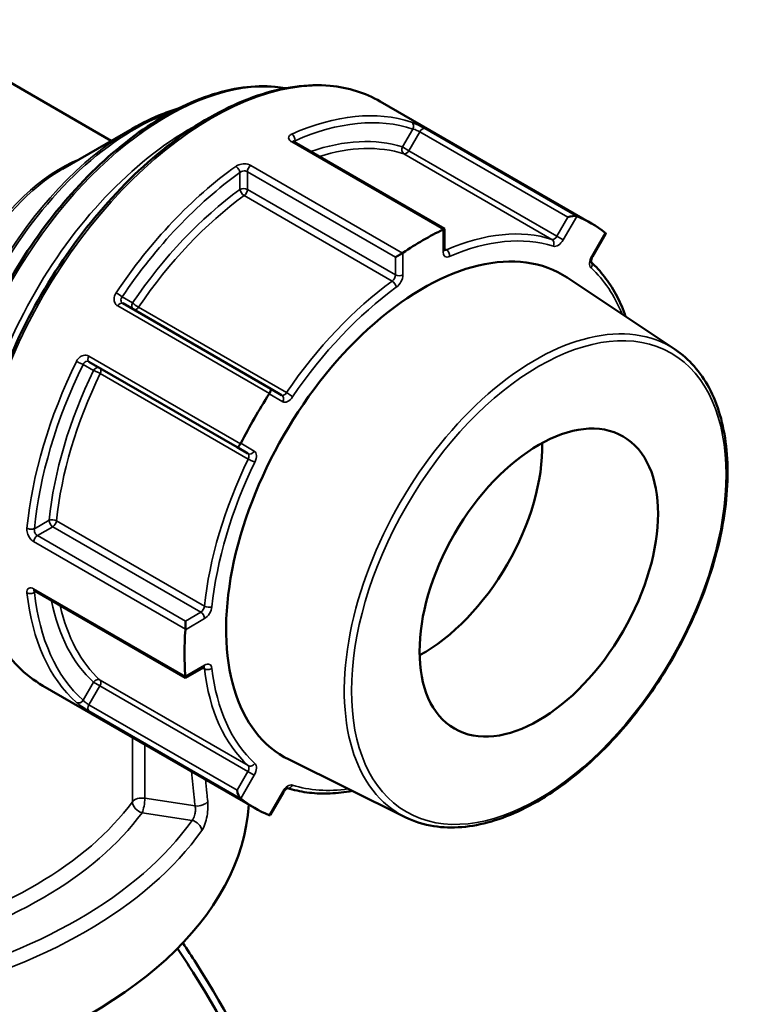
# Model space of a CAD drawing. Header units: millimetres. Extents: x 0 to 926, y 0 to 951.
# Tile 17 of 17: x 754 to 823, y 807 to 900. Entities that reach past the tile are written whole.
import ezdxf

# ---------------------------------------------------------------- set-up
doc = ezdxf.new("R2010")
doc.units = ezdxf.units.MM
doc.layers.add('Visible (ANSI)', color=7, linetype='Continuous', lineweight=50)
doc.layers.add('Visible Narrow (ANSI)', color=7, linetype='Continuous', lineweight=35)

msp = doc.modelspace()

# ---------------------------------------------------------------- linework, layer by layer
at = {"layer": 'Visible (ANSI)'}
for p, q in [((762.893, 888.771), (742.988, 900.263)), ((808.473, 880.93), (788.42, 892.508)), ((758.311, 886.125), (764.892, 889.925)), ((794.529, 880.438), (780.236, 888.69)), ((794.412, 880.37), (794.529, 880.438)), ((794.529, 878.459), (794.529, 880.438)), ((808.56, 877.779), (809.799, 879.925)), ((790.533, 878.13), (789.857, 877.74)), ((816.405, 868.969), (806.161, 875.795)), ((778.028, 865.253), (763.985, 873.361)), ((760.785, 867.818), (774.828, 859.71)), ((779.063, 864.655), (778.028, 865.253)), ((774.828, 859.71), (775.863, 859.113)), ((755.635, 846.08), (769.928, 837.827)), ((769.928, 843.222), (769.928, 842.442)), ((769.928, 837.827), (771.642, 838.817)), ((769.928, 837.963), (769.928, 837.827)), ((776.473, 825.505), (756.42, 837.083)), ((790.798, 824.616), (779.765, 830.075)), ((778.007, 824.859), (779.246, 827.006))]:
    msp.add_line(p, q, dxfattribs=at)
for centre, major_axis, ratio, start_param, end_param in [((806.462, 881.381), (-0.651, -0.174), 0.317837, 3.535152, 5.020129), ((792.473, 853.218), (16, 27.713), 0.57735, 6.19871, 6.367661), ((792.473, 853.218), (16, 27.713), 0.57735, 0.700923, 0.869874), ((809.162, 879.822), (0.651, 0.174), 0.317837, 5.975445, 6.505106), ((792.473, 853.218), (-13.207, -22.876), 0.57735, 3.104526, 6.320252), ((777.778, 864.82), (0.25, 0.433), 0.239146, 4.798209, 6.283185), ((792.473, 853.218), (16, 27.713), 0.57735, 1.486321, 1.655272), ((775.078, 860.143), (-0.25, -0.433), 0.239146, 0, 1.484977), ((792.473, 853.218), (-8, -13.856), 0.57735, 0.757046, 2.384546), ((792.473, 853.218), (16, 27.713), 0.57735, 2.271719, 2.44067), ((724.973, 826.847), (51, 0), 0.57735, 3.079689, 6.248031), ((775.078, 827.022), (0.174, -0.651), 0.317837, 4.404649, 5.889626), ((792.473, 853.218), (-16, -27.713), 0.57735, 6.19871, 6.367661), ((777.778, 825.463), (-0.174, 0.651), 0.317837, 2.919672, 3.449333)]:
    msp.add_ellipse(centre, major_axis=major_axis, ratio=ratio, start_param=start_param, end_param=end_param, dxfattribs=at)
msp.add_ellipse((803.462, 846.874), major_axis=(8, 13.856), ratio=0.57735, dxfattribs=at)
for points, knots in [([(750.832, 844.255), (750.422, 844.739), (750.045, 845.266), (748.684, 847.53), (747.989, 849.581), (747.286, 854.223), (747.292, 856.822), (748.012, 862.285), (748.726, 865.148), (750.787, 870.844), (752.132, 873.676), (755.317, 879.028), (757.156, 881.547), (761.145, 886.022), (763.296, 887.976), (767.699, 891.122), (769.952, 892.311), (774.334, 893.79), (776.465, 894.082), (778.763, 893.865), (779.091, 893.82), (779.414, 893.762)], [4.131017, 4.131017, 4.131017, 4.131017, 4.236488, 4.236488, 4.553095, 4.553095, 4.875486, 4.875486, 5.198296, 5.198296, 5.520616, 5.520616, 5.842752, 5.842752, 6.165131, 6.165131, 6.487996, 6.487996, 6.810029, 6.810029, 6.864557, 6.864557, 6.864557, 6.864557]), ([(756.42, 837.083), (754.713, 838.068), (753.276, 839.517), (751.067, 843.201), (750.308, 845.45), (749.544, 850.538), (749.553, 853.386), (750.346, 859.37), (751.131, 862.506), (753.392, 868.746), (754.867, 871.848), (758.358, 877.711), (760.373, 880.47), (764.745, 885.371), (767.1, 887.511), (771.922, 890.954), (774.388, 892.256), (779.183, 893.875), (781.513, 894.194), (785.388, 893.83), (786.996, 893.33), (788.42, 892.508)], [3.926991, 3.926991, 3.926991, 3.926991, 4.23737, 4.23737, 4.554304, 4.554304, 4.876498, 4.876498, 5.199061, 5.199061, 5.521175, 5.521175, 5.843122, 5.843122, 6.165292, 6.165292, 6.487906, 6.487906, 6.809768, 6.809768, 7.068583, 7.068583, 7.068583, 7.068583]), ([(764.892, 889.925), (765.841, 890.473), (766.792, 890.936), (768.237, 891.506), (768.737, 891.678), (769.233, 891.824)], [0, 0, 0, 0, 0.1570796, 0.1570796, 0.2407902, 0.2407902, 0.2407902, 0.2407902]), ([(780.236, 888.69), (780.217, 888.701), (780.202, 888.711), (780.179, 888.729), (780.172, 888.735), (780.168, 888.74), (780.168, 888.741), (780.168, 888.741)], [0, 0, 0, 0, 0.01571914, 0.01571914, 0.03143828, 0.03143828, 0.03790176, 0.03790176, 0.03790176, 0.03790176]), ([(794.538, 878.384), (794.538, 878.384), (794.538, 878.384), (794.536, 878.389), (794.534, 878.398), (794.53, 878.422), (794.529, 878.439), (794.529, 878.459)], [4.3319005, 4.3319005, 4.3319005, 4.3319005, 4.3982297, 4.3982297, 4.5553093, 4.5553093, 4.712389, 4.712389, 4.712389, 4.712389]), ([(808.429, 877.257), (808.429, 877.257), (808.429, 877.257), (808.429, 877.258), (808.425, 877.267), (808.421, 877.3), (808.419, 877.323), (808.421, 877.38), (808.425, 877.415), (808.441, 877.496), (808.454, 877.541), (808.489, 877.639), (808.512, 877.691), (808.546, 877.754), (808.553, 877.767), (808.56, 877.779)], [4.3319, 4.3319, 4.3319, 4.3319, 4.341594, 4.341594, 4.55851, 4.55851, 4.757664, 4.757664, 4.967828, 4.967828, 5.19515, 5.19515, 5.436922, 5.436922, 5.497787, 5.497787, 5.497787, 5.497787]), ([(811.713, 872.096), (811.684, 872.179), (811.654, 872.261), (811.376, 873.008), (811.091, 873.639), (810.447, 874.823), (810.087, 875.377), (809.304, 876.39), (808.881, 876.851), (808.426, 877.268)], [5.0385442, 5.0385442, 5.0385442, 5.0385442, 5.0516593, 5.0516593, 5.1585168, 5.1585168, 5.2653744, 5.2653744, 5.3706141, 5.3706141, 5.3706141, 5.3706141]), ([(816.405, 868.969), (817.721, 868.092), (818.811, 866.854), (820.459, 863.766), (821.002, 861.899), (821.478, 857.717), (821.4, 855.394), (820.627, 850.548), (819.931, 848.025), (817.996, 843.036), (816.759, 840.571), (813.866, 835.942), (812.212, 833.78), (808.649, 829.972), (806.741, 828.328), (802.855, 825.726), (800.878, 824.77), (797.053, 823.66), (795.204, 823.503), (792.55, 823.916), (791.639, 824.2), (790.798, 824.616)], [0.822465, 0.822465, 0.822465, 0.822465, 1.130728, 1.130728, 1.448043, 1.448043, 1.770997, 1.770997, 2.094142, 2.094142, 2.416742, 2.416742, 2.739188, 2.739188, 3.061964, 3.061964, 3.38527, 3.38527, 3.707101, 3.707101, 3.889924, 3.889924, 3.889924, 3.889924]), ([(755.557, 846.113), (755.557, 846.113), (755.558, 846.113), (755.564, 846.112), (755.573, 846.109), (755.599, 846.099), (755.616, 846.091), (755.635, 846.08)], [0.11960254, 0.11960254, 0.11960254, 0.11960254, 0.12606703, 0.12606703, 0.14178653, 0.14178653, 0.15750602, 0.15750602, 0.15750602, 0.15750602]), ([(771.642, 838.817), (771.659, 838.827), (771.674, 838.834), (771.697, 838.843), (771.705, 838.845), (771.711, 838.846), (771.712, 838.846), (771.712, 838.846)], [0, 0, 0, 0, 0.1570796, 0.1570796, 0.3141593, 0.3141593, 0.3804885, 0.3804885, 0.3804885, 0.3804885]), ([(779.246, 827.006), (779.275, 827.057), (779.309, 827.106), (779.378, 827.193), (779.414, 827.232), (779.481, 827.294), (779.513, 827.319), (779.567, 827.354), (779.589, 827.365), (779.62, 827.378), (779.63, 827.38), (779.633, 827.38), (779.633, 827.38), (779.633, 827.38)], [5.497787, 5.497787, 5.497787, 5.497787, 5.746839, 5.746839, 5.99095, 5.99095, 6.221046, 6.221046, 6.432559, 6.432559, 6.631789, 6.631789, 6.663674, 6.663674, 6.663674, 6.663674]), ([(779.622, 827.377), (780.21, 827.192), (780.821, 827.056), (782.09, 826.884), (782.749, 826.85), (784.097, 826.883), (784.786, 826.952), (785.572, 827.085), (785.658, 827.101), (785.744, 827.117)], [2.4833675, 2.4833675, 2.4833675, 2.4833675, 2.5886072, 2.5886072, 2.6954648, 2.6954648, 2.8023223, 2.8023223, 2.8154374, 2.8154374, 2.8154374, 2.8154374]), ([(781.21, 782.297), (781.21, 783.646), (781.102, 785.077), (780.886, 786.576), (780.427, 789.75), (779.48, 793.228), (776.349, 801.381), (773.911, 806.136), (770.541, 811.414), (770.121, 812.053), (769.691, 812.69)], [1.3761747, 1.3761747, 1.3761747, 1.3761747, 1.5205589, 1.5205589, 1.5205589, 1.8262723, 1.8262723, 2.2090074, 2.2090074, 2.2620321, 2.2620321, 2.2620321, 2.2620321]), ([(769.175, 812.159), (769.685, 811.401), (770.183, 810.639), (773.754, 805), (776.28, 800.015), (779.498, 791.499), (780.458, 787.878), (780.909, 784.582), (781.36, 781.287), (781.302, 778.319), (780.388, 774.234), (779.838, 772.839), (778.363, 770.46), (777.438, 769.475), (776.122, 768.559), (775.892, 768.413), (775.656, 768.277)], [-2.26906, -2.26906, -2.26906, -2.26906, -2.209007, -2.209007, -1.826272, -1.826272, -1.520559, -1.520559, -1.520559, -1.214846, -1.214846, -1.022708, -1.022708, -0.830569, -0.830569, -0.791486, -0.791486, -0.791486, -0.791486])]:
    msp.add_open_spline(points, degree=3, knots=knots, dxfattribs=at)
for points in [[(807.066, 881.611), (807.059, 881.614), (807.05, 881.617), (807.042, 881.621)], [(794.412, 880.37), (794.402, 880.365), (794.393, 880.359), (794.383, 880.355)], [(809.785, 880.037), (809.779, 880.042), (809.773, 880.047), (809.766, 880.052)], [(790.564, 878.15), (790.554, 878.143), (790.544, 878.137), (790.533, 878.13)], [(777.902, 864.797), (777.895, 864.785), (777.888, 864.772), (777.88, 864.761)], [(775.18, 860.084), (775.174, 860.072), (775.167, 860.059), (775.16, 860.047)], [(769.928, 842.442), (769.928, 842.429), (769.927, 842.417), (769.927, 842.405)], [(769.927, 837.996), (769.927, 837.985), (769.928, 837.974), (769.928, 837.963)], [(775.16, 826.399), (775.167, 826.394), (775.174, 826.388), (775.18, 826.383)], [(777.88, 824.824), (777.888, 824.821), (777.895, 824.818), (777.902, 824.816)]]:
    msp.add_open_spline(points, degree=3, dxfattribs=at)
at = {"layer": 'Visible Narrow (ANSI)'}
for p, q in [((791.514, 889.893), (790.53, 888.189)), ((791.134, 887.84), (792.169, 889.633)), ((792.169, 889.633), (806.212, 881.525)), ((807.042, 881.621), (792.646, 889.932)), ((780.016, 888.681), (794.412, 880.37)), ((780.339, 888.63), (780.339, 888.786)), ((791.134, 887.84), (790.53, 888.189)), ((790.667, 887.537), (804.71, 879.429)), ((805.177, 879.732), (791.134, 887.84)), ((790.533, 878.13), (776.137, 886.442)), ((775.107, 885.765), (775.107, 884.158)), ((775.814, 885.848), (789.857, 877.74)), ((775.814, 884.158), (775.814, 885.848)), ((775.505, 883.574), (789.548, 875.467)), ((789.857, 876.05), (775.814, 884.158)), ((806.212, 881.525), (805.177, 879.732)), ((805.78, 879.384), (807.066, 881.611)), ((794.383, 880.355), (794.383, 878.255)), ((809.766, 880.052), (808.48, 877.825)), ((805.78, 879.384), (805.177, 879.732)), ((790.564, 876.05), (790.564, 878.15)), ((794.692, 878.437), (794.529, 878.531)), ((789.857, 877.74), (789.857, 876.05)), ((808.56, 877.779), (808.48, 877.825)), ((764.916, 873.4), (763.932, 873.968)), ((763.507, 873.109), (777.902, 864.797)), ((779.53, 864.891), (765.486, 872.999)), ((775.16, 860.047), (760.764, 868.358)), ((760.232, 867.56), (761.216, 866.992)), ((761.849, 866.699), (775.892, 858.591)), ((777.88, 864.761), (779.166, 864.018)), ((776.466, 859.342), (775.18, 860.084)), ((756.995, 852.787), (755.603, 851.984)), ((771.742, 844.627), (757.699, 852.735)), ((755.885, 851.33), (757.348, 852.175)), ((757.348, 852.175), (771.392, 844.067)), ((769.928, 843.222), (755.885, 851.33)), ((755.533, 850.753), (769.928, 842.442)), ((769.928, 837.963), (755.533, 846.274)), ((755.603, 845.942), (755.738, 846.02)), ((769.927, 842.405), (771.745, 843.455)), ((771.392, 844.067), (769.928, 843.222)), ((771.745, 839.046), (769.927, 837.996)), ((771.58, 838.781), (771.742, 838.687)), ((761.216, 837.415), (760.232, 835.711)), ((760.785, 835.274), (761.82, 837.067)), ((761.216, 837.415), (761.82, 837.067)), ((761.82, 837.067), (775.863, 828.959)), ((775.892, 829.515), (761.849, 837.622)), ((774.828, 827.166), (760.785, 835.274)), ((760.764, 834.711), (775.16, 826.399)), ((764.905, 832.184), (764.905, 826.087)), ((766.085, 826.42), (766.085, 831.503)), ((775.863, 828.959), (774.828, 827.166)), ((775.18, 826.383), (776.466, 828.61)), ((775.863, 828.959), (776.466, 828.61)), ((779.166, 827.052), (777.88, 824.824)), ((779.166, 827.052), (779.246, 827.006)), ((770.85, 825.683), (766.085, 826.42)), ((765.826, 825.046), (770.56, 824.314))]:
    msp.add_line(p, q, dxfattribs=at)
for centre, major_axis, ratio, start_param, end_param in [((772.42, 864.796), (-16, -27.713), 0.57735, 3.141593, 6.283185), ((768.177, 867.245), (-14.604, -25.294), 0.57735, 3.354914, 6.069864), ((765.142, 868.998), (12.8, 22.17), 0.57735, 0.587652, 2.553941), ((777.37, 861.938), (16, 27.713), 0.57735, 0.117732, 0.667666), ((770.299, 866.02), (-14.604, -25.294), 0.57735, 3.882673, 5.542105), ((777.723, 861.734), (15.75, 27.28), 0.57735, 0.117732, 0.667666), ((791.161, 890.097), (0.158, 0.474), 0.810844, 4.547778, 6.118574), ((764.892, 869.142), (-12.727, -22.043), 0.57735, 3.926991, 5.497787), ((779.986, 888.99), (0.202, -0.458), 0.641169, 0.851617, 2.422413), ((792.419, 889.488), (0.25, 0.433), 0.57735, 0.08582, 1.570796), ((779.986, 888.257), (0.25, 0.433), 0.57735, 0, 0.699579), ((777.723, 861.734), (14.773, 25.588), 0.57735, 0.125555, 0.586979), ((778.077, 861.53), (14.523, 25.155), 0.57735, 0.125555, 0.560574), ((790.884, 887.984), (-0.152, -0.476), 0.810069, 4.537111, 6.107907), ((790.884, 887.984), (-0.25, -0.433), 0.57735, 0.125555, 1.570796), ((758.061, 873.086), (-8, -13.856), 0.57735, 3.765918, 5.65886), ((777.37, 861.938), (-16, -27.713), 0.57735, 4.044723, 4.594657), ((774.753, 885.969), (-0.291, 0.407), 0.505538, 3.874664, 5.445461), ((776.167, 886.052), (-0.25, -0.433), 0.57735, 4.01281, 5.497787), ((758.311, 872.942), (8.073, 13.983), 0.57735, 0.785398, 2.356194), ((777.723, 861.734), (15.75, 27.28), 0.57735, 0.90313, 1.453064), ((777.723, 861.734), (-14.773, -25.588), 0.57735, 4.052546, 4.586834), ((778.077, 861.53), (14.523, 25.155), 0.57735, 0.910953, 1.445241), ((775.46, 883.954), (-0.5, 0), 0.57735, 3.926991, 5.497787), ((775.46, 883.954), (0.293, -0.405), 0.500507, 3.871623, 5.442419), ((775.46, 883.954), (0.25, 0.433), 0.57735, 4.052546, 5.497787), ((792.12, 853.422), (14.523, 25.155), 0.57735, 0.125555, 0.659843), ((792.473, 853.218), (14.273, 24.722), 0.57735, 0.125555, 0.659843), ((804.927, 879.877), (-0.25, -0.433), 0.57735, 0.125555, 1.570796), ((804.493, 878.981), (0.152, 0.476), 0.810069, 4.537111, 6.107907), ((805.28, 879.673), (-0.5, -0.866), 0.57735, 0.125555, 1.570796), ((794.029, 878.459), (0.5, 0), 0.57735, 5.497787, 6.283185), ((795.09, 878.663), (-0.5, -0.866), 0.57735, 5.497787, 6.943028), ((794.736, 878.867), (-0.25, -0.433), 0.57735, 0.167906, 0.659843), ((794.648, 878.006), (0.198, -0.459), 0.645105, 0.856571, 2.427367), ((808.98, 877.536), (-0.5, -0.866), 0.57735, 4.712389, 6.15763), ((808.068, 876.917), (0.337, 0.37), 0.810069, 4.887667, 6.207808), ((789.504, 875.846), (-0.25, -0.433), 0.57735, 0.910953, 2.356194), ((790.211, 876.254), (0.5, 0), 0.57735, 3.926991, 5.497787), ((789.857, 875.642), (0.5, 0.866), 0.57735, 4.052546, 5.497787), ((792.473, 853.218), (14.273, 24.722), 0.57735, 5.857165, 6.15763), ((792.12, 853.422), (-14.523, -25.155), 0.57735, 4.052546, 4.586834), ((789.592, 875.087), (-0.293, 0.405), 0.500507, 3.871623, 5.442419), ((763.579, 874.172), (0.415, -0.279), 0.095906, 0.618758, 2.189554), ((792.473, 853.218), (14.273, 24.722), 0.57735, 0.910953, 1.445241), ((763.735, 872.928), (0.25, 0.433), 0.57735, 0, 1.484977), ((765.27, 873.196), (-0.25, -0.433), 0.816497, 4.712389, 6.283185), ((765.27, 873.196), (-0.414, 0.281), 0.102246, 0.61921, 2.190006), ((765.27, 873.196), (-0.25, -0.433), 0.57735, 0, 1.445241), ((803.127, 847.067), (12.812, 22.192), 0.57735, 6.246119, 9.461844), ((777.37, 861.938), (-16, -27.713), 0.57735, 4.830121, 5.380055), ((759.879, 867.764), (-0.449, 0.22), 0.095906, 0.952038, 2.522835), ((761.035, 868.251), (-0.25, -0.433), 0.57735, 4.798209, 6.283185), ((777.723, 861.734), (15.75, 27.28), 0.57735, 1.688528, 2.238462), ((777.723, 861.734), (-14.773, -25.588), 0.57735, 4.837944, 5.372232), ((778.077, 861.53), (14.523, 25.155), 0.57735, 1.696352, 2.230639), ((761.57, 866.788), (0.25, 0.433), 0.816497, 0, 1.570796), ((761.57, 866.788), (0.45, -0.218), 0.102246, 0.951586, 2.522383), ((761.57, 866.788), (0.25, 0.433), 0.57735, 4.837944, 6.283185), ((779.313, 865.088), (-0.25, -0.433), 0.57735, 0, 1.445241), ((779.746, 864.693), (0.414, -0.281), 0.102246, 0.61921, 2.190006), ((778.813, 864.222), (0.25, 0.433), 0.816497, 4.712389, 6.283185), ((779.666, 864.884), (-0.5, -0.866), 0.57735, 0, 1.445241), ((776.113, 859.546), (-0.25, -0.433), 0.816497, 0, 1.570796), ((775.966, 858.476), (0.5, 0.866), 0.57735, 4.837944, 6.283185), ((792.12, 853.422), (-14.523, -25.155), 0.57735, 4.837944, 5.372232), ((792.473, 853.218), (14.273, 24.722), 0.57735, 1.696352, 2.230639), ((775.613, 858.68), (0.25, 0.433), 0.57735, 4.837944, 6.283185), ((776.171, 858.502), (-0.45, 0.218), 0.102246, 0.951586, 2.522383), ((757.348, 852.583), (-0.497, 0.051), 0.500507, 3.982359, 5.553155), ((757.348, 852.583), (0.25, -0.433), 0.57735, 3.926991, 5.497787), ((757.348, 852.583), (0.25, 0.433), 0.57735, 3.926991, 5.372232), ((755.25, 852.188), (0.498, -0.048), 0.505538, 3.979317, 5.550114), ((755.885, 850.922), (-0.25, -0.433), 0.57735, 3.926991, 5.411968), ((755.885, 846.513), (-0.25, -0.433), 0.57735, 5.583607, 6.283185), ((755.25, 846.146), (-0.497, -0.054), 0.641169, 0.719179, 2.289976), ((777.37, 861.938), (-16, -27.713), 0.57735, 5.615519, 6.165453), ((777.723, 861.734), (-15.75, -27.28), 0.57735, 5.615519, 6.165453), ((777.723, 861.734), (-14.773, -25.588), 0.57735, 5.696206, 6.15763), ((778.077, 861.53), (-14.523, -25.155), 0.57735, 5.722611, 6.15763), ((771.392, 844.475), (-0.25, -0.433), 0.57735, 0.785398, 2.230639), ((772.093, 844.778), (0.497, -0.051), 0.500507, 3.982359, 5.553155), ((771.745, 844.271), (0.5, 0.866), 0.57735, 3.926991, 5.372232), ((771.392, 843.659), (-0.25, 0.433), 0.57735, 3.926991, 5.497787), ((771.392, 839.25), (0.25, -0.433), 0.57735, 0, 0.785398), ((771.392, 838.433), (0.25, 0.433), 0.57735, 5.623342, 6.11528), ((772.093, 838.941), (-0.497, -0.058), 0.645105, 0.714225, 2.285022), ((792.12, 853.422), (-14.523, -25.155), 0.57735, 5.623342, 6.15763), ((771.745, 838.229), (0.5, 0.866), 0.57735, 5.623342, 7.068583), ((792.473, 853.218), (-14.273, -24.722), 0.57735, 5.623342, 6.15763), ((761.57, 837.211), (0.337, 0.37), 0.810069, 0.175278, 1.746075), ((761.57, 837.211), (0.25, 0.433), 0.57735, 4.712389, 6.15763), ((759.879, 835.915), (-0.332, -0.374), 0.810844, 0.164611, 1.735407), ((761.035, 835.13), (-0.25, -0.433), 0.57735, 4.712389, 6.197366), ((775.613, 829.103), (0.25, 0.433), 0.57735, 4.712389, 6.15763), ((776.171, 829.926), (-0.337, -0.37), 0.810069, 0.175278, 1.746075), ((775.966, 828.899), (0.5, 0.866), 0.57735, 4.712389, 6.15763), ((779.666, 826.763), (0.5, 0.866), 0.57735, 0.125555, 1.570796), ((779.746, 827.862), (-0.152, -0.476), 0.810069, 0.075377, 1.395518), ((792.473, 853.218), (-14.273, -24.722), 0.57735, 0.125555, 0.42602), ((724.973, 835.828), (-43.35, 0), 0.57735, 1.986567, 2.741814), ((765.826, 825.862), (-1, 0), 0.57735, 4.45059, 5.883406), ((765.826, 825.862), (0.807, -0.591), 0.752113, 3.644768, 5.215564), ((765.826, 825.862), (0.153, 0.988), 0.211325, 3.773507, 5.344303), ((771.109, 826.24), (0.995, 0.102), 0.556655, 4.392787, 5.880189), ((724.973, 835.012), (44.35, 0), 0.57735, 5.119152, 5.883406), ((724.973, 835.012), (49.209, 0), 0.57735, 5.09847, 5.897105), ((770.56, 823.497), (-0.818, 0.576), 0.756396, 3.718196, 5.201726), ((724.973, 834.267), (50.205, 0), 0.57735, 5.09847, 5.897105)]:
    msp.add_ellipse(centre, major_axis=major_axis, ratio=ratio, start_param=start_param, end_param=end_param, dxfattribs=at)
msp.add_ellipse((803.462, 846.874), major_axis=(12.563, 21.759), ratio=0.57735, dxfattribs=at)
for points, knots in [([(792.646, 889.932), (792.611, 889.953), (792.573, 889.974), (792.368, 890.089), (792.173, 890.191), (791.841, 890.353), (791.7, 890.418), (791.504, 890.499), (791.437, 890.525), (791.379, 890.544)], [-0.1575067, -0.1575067, -0.1575067, -0.1575067, -0.1422905, -0.1422905, -0.0790503, -0.0790503, -0.030404, -0.030404, 0, 0, 0, 0]), ([(780.027, 889.419), (779.997, 889.406), (779.969, 889.392), (779.833, 889.312), (779.761, 889.228), (779.717, 889.068), (779.726, 888.995), (779.79, 888.869), (779.834, 888.816), (779.928, 888.737), (779.97, 888.708), (780.016, 888.681)], [-0.1575054, -0.1575054, -0.1575054, -0.1575054, -0.1448986, -0.1448986, -0.0918371, -0.0918371, -0.0510206, -0.0510206, -0.0196233, -0.0196233, 0, 0, 0, 0]), ([(791.514, 889.893), (791.545, 889.889), (791.582, 889.881), (791.685, 889.852), (791.758, 889.827), (791.93, 889.757), (792.029, 889.709), (792.132, 889.654), (792.151, 889.643), (792.169, 889.633)], [0, 0, 0, 0, 0.030404, 0.030404, 0.0790503, 0.0790503, 0.1422905, 0.1422905, 0.1575067, 0.1575067, 0.1575067, 0.1575067]), ([(780.212, 888.705), (780.23, 888.731), (780.259, 888.753), (780.311, 888.776), (780.325, 888.781), (780.339, 888.786)], [0.10638724, 0.10638724, 0.10638724, 0.10638724, 0.14489859, 0.14489859, 0.15750537, 0.15750537, 0.15750537, 0.15750537]), ([(776.137, 886.442), (775.979, 886.533), (775.765, 886.586), (775.356, 886.592), (775.165, 886.56), (774.891, 886.46), (774.794, 886.409), (774.712, 886.35)], [-0.157506, -0.157506, -0.157506, -0.157506, -0.090255, -0.090255, -0.0347135, -0.0347135, 0, 0, 0, 0]), ([(775.107, 885.765), (775.147, 885.799), (775.195, 885.829), (775.331, 885.891), (775.425, 885.912), (775.628, 885.918), (775.735, 885.894), (775.814, 885.848)], [0, 0, 0, 0, 0.0347135, 0.0347135, 0.090255, 0.090255, 0.157506, 0.157506, 0.157506, 0.157506]), ([(763.36, 874.367), (763.338, 874.335), (763.318, 874.302), (763.215, 874.111), (763.167, 873.939), (763.16, 873.648), (763.184, 873.526), (763.267, 873.338), (763.317, 873.266), (763.417, 873.168), (763.46, 873.136), (763.507, 873.109)], [-0.1575053, -0.1575053, -0.1575053, -0.1575053, -0.1461087, -0.1461087, -0.0926041, -0.0926041, -0.0514467, -0.0514467, -0.0197872, -0.0197872, 0, 0, 0, 0]), ([(763.985, 873.361), (763.961, 873.374), (763.94, 873.39), (763.89, 873.438), (763.866, 873.474), (763.826, 873.566), (763.817, 873.625), (763.825, 873.765), (763.853, 873.847), (763.91, 873.938), (763.92, 873.953), (763.932, 873.968)], [0, 0, 0, 0, 0.0197872, 0.0197872, 0.0514467, 0.0514467, 0.0926041, 0.0926041, 0.1461087, 0.1461087, 0.1575053, 0.1575053, 0.1575053, 0.1575053]), ([(760.764, 868.358), (760.728, 868.379), (760.691, 868.396), (760.489, 868.465), (760.304, 868.456), (759.997, 868.325), (759.871, 868.23), (759.702, 868.034), (759.646, 867.948), (759.601, 867.856)], [-0.1575067, -0.1575067, -0.1575067, -0.1575067, -0.1422905, -0.1422905, -0.0790503, -0.0790503, -0.030404, -0.030404, 0, 0, 0, 0]), ([(760.232, 867.56), (760.251, 867.607), (760.276, 867.651), (760.353, 867.751), (760.412, 867.799), (760.558, 867.866), (760.648, 867.872), (760.748, 867.837), (760.767, 867.828), (760.785, 867.818)], [0, 0, 0, 0, 0.030404, 0.030404, 0.0790503, 0.0790503, 0.1422905, 0.1422905, 0.1575067, 0.1575067, 0.1575067, 0.1575067]), ([(754.899, 852.033), (754.895, 851.997), (754.894, 851.959), (754.895, 851.759), (754.931, 851.583), (755.048, 851.29), (755.116, 851.169), (755.257, 850.981), (755.325, 850.909), (755.44, 850.812), (755.486, 850.78), (755.533, 850.753)], [-0.1575054, -0.1575054, -0.1575054, -0.1575054, -0.1448986, -0.1448986, -0.0918371, -0.0918371, -0.0510206, -0.0510206, -0.0196233, -0.0196233, 0, 0, 0, 0]), ([(755.885, 851.33), (755.862, 851.343), (755.839, 851.359), (755.782, 851.408), (755.749, 851.445), (755.682, 851.54), (755.651, 851.602), (755.602, 851.752), (755.59, 851.842), (755.597, 851.945), (755.6, 851.965), (755.603, 851.984)], [0, 0, 0, 0, 0.0196233, 0.0196233, 0.0510206, 0.0510206, 0.0918371, 0.0918371, 0.1448986, 0.1448986, 0.1575054, 0.1575054, 0.1575054, 0.1575054]), ([(755.533, 846.274), (755.374, 846.366), (755.221, 846.395), (755.012, 846.324), (754.944, 846.247), (754.894, 846.067), (754.889, 845.985), (754.899, 845.895)], [-0.157506, -0.157506, -0.157506, -0.157506, -0.090255, -0.090255, -0.0347135, -0.0347135, 0, 0, 0, 0]), ([(755.603, 845.942), (755.594, 845.983), (755.592, 846.021), (755.6, 846.067), (755.604, 846.081), (755.61, 846.093)], [0, 0, 0, 0, 0.03471345, 0.03471345, 0.05111688, 0.05111688, 0.05111688, 0.05111688]), ([(759.601, 835.502), (759.618, 835.487), (759.636, 835.471), (759.75, 835.377), (759.875, 835.284), (760.124, 835.111), (760.241, 835.033), (760.445, 834.903), (760.533, 834.848), (760.668, 834.767), (760.718, 834.738), (760.764, 834.711)], [-0.1575053, -0.1575053, -0.1575053, -0.1575053, -0.1461087, -0.1461087, -0.0926041, -0.0926041, -0.0514467, -0.0514467, -0.0197872, -0.0197872, 0, 0, 0, 0]), ([(760.785, 835.274), (760.761, 835.287), (760.737, 835.302), (760.67, 835.344), (760.627, 835.373), (760.528, 835.442), (760.472, 835.484), (760.355, 835.581), (760.297, 835.635), (760.247, 835.692), (760.239, 835.702), (760.232, 835.711)], [0, 0, 0, 0, 0.0197872, 0.0197872, 0.0514467, 0.0514467, 0.0926041, 0.0926041, 0.1461087, 0.1461087, 0.1575053, 0.1575053, 0.1575053, 0.1575053]), ([(770.517, 828.944), (770.601, 828.122), (770.685, 827.3), (770.796, 826.213), (770.823, 825.948), (770.85, 825.683)], [2.5027013, 2.5027013, 2.5027013, 2.5027013, 2.8010582, 2.8010582, 2.8973048, 2.8973048, 2.8973048, 2.8973048]), ([(772.046, 826.117), (772.019, 826.382), (771.992, 826.647), (771.922, 827.336), (771.878, 827.759), (771.835, 828.183)], [-2.8973048, -2.8973048, -2.8973048, -2.8973048, -2.8010582, -2.8010582, -2.6472841, -2.6472841, -2.6472841, -2.6472841]), ([(770.85, 825.683), (770.861, 825.627), (770.87, 825.568), (770.884, 825.407), (770.885, 825.303), (770.869, 825.06), (770.846, 824.921), (770.754, 824.595), (770.666, 824.424), (770.56, 824.314)], [0, 0, 0, 0, 0.0398263, 0.0398263, 0.1035483, 0.1035483, 0.1863869, 0.1863869, 0.314811, 0.314811, 0.314811, 0.314811]), ([(771.482, 823.352), (771.647, 823.585), (771.794, 823.937), (771.963, 824.598), (772.011, 824.877), (772.06, 825.363), (772.069, 825.572), (772.064, 825.89), (772.058, 826.007), (772.046, 826.117)], [-0.314811, -0.314811, -0.314811, -0.314811, -0.1863869, -0.1863869, -0.1035483, -0.1035483, -0.0398263, -0.0398263, 0, 0, 0, 0])]:
    msp.add_open_spline(points, degree=3, knots=knots, dxfattribs=at)

doc.saveas('drawing.dxf')
